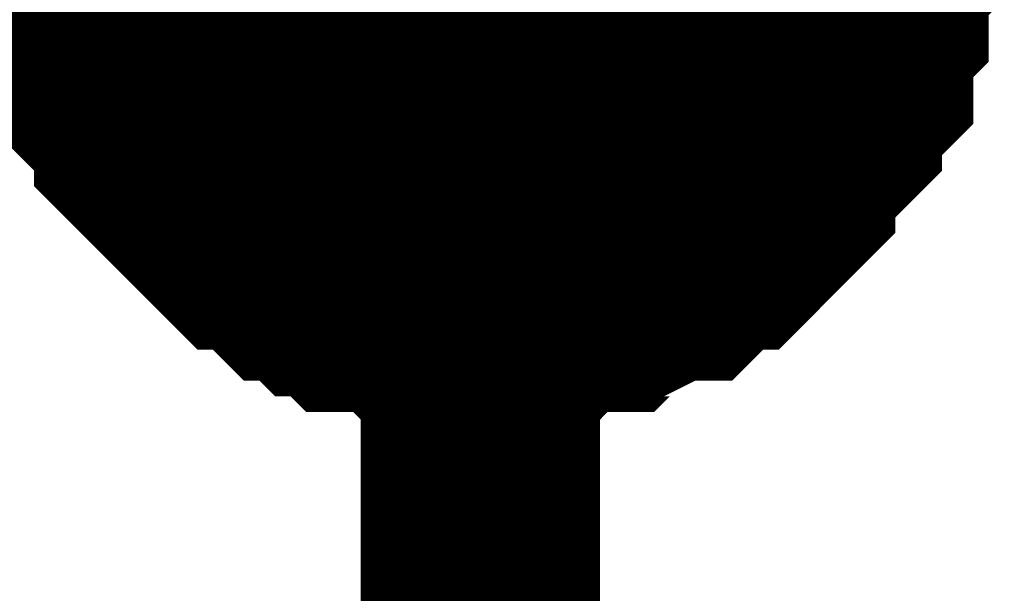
# Model space of a CAD drawing. Header units: inches. Extents: x 0 to 292, y 0 to 193.
# Tile 110 of 189: x 142.94 to 144.174, y 110.995 to 111.714. Entities that reach past the tile are written whole.
import ezdxf

# ---------------------------------------------------------------- set-up
doc = ezdxf.new("R2010")
doc.units = ezdxf.units.IN
doc.layers.add('Sheet', color=255, linetype='Continuous')

msp = doc.modelspace()

# ---------------------------------------------------------------- linework, layer by layer
at = {"layer": 'Sheet'}
msp.add_lwpolyline([(143.256, 111.8787, 0.508, 0.508, 1), (143.764, 111.8787, 0.508, 0.508, 1)], format="xyseb", close=True, dxfattribs=at)
for points in [[(143.5171, 111.3527, 0.2997, 0.2997, 0), (143.4976, 111.3527, 0.2997, 0.2997, 0), (143.4587, 111.3527, 0.2997, 0.2997, 0), (143.4392, 111.3527, 0.2997, 0.2997, 0), (143.4197, 111.3722, 0.2997, 0.2997, 0), (143.4002, 111.3722, 0.2997, 0.2997, 0), (143.3612, 111.3722, 0.2997, 0.2997, 0), (143.3418, 111.3917, 0.2997, 0.2997, 0), (143.3223, 111.3917, 0.2997, 0.2997, 0), (143.3028, 111.4112, 0.2997, 0.2997, 0), (143.2833, 111.4112, 0.2997, 0.2997, 0), (143.2638, 111.4307, 0.2997, 0.2997, 0), (143.2443, 111.4502, 0.2997, 0.2997, 0), (143.2249, 111.4502, 0.2997, 0.2997, 0), (143.2054, 111.4697, 0.2997, 0.2997, 0), (143.1859, 111.4892, 0.2997, 0.2997, 0), (143.1664, 111.5087, 0.2997, 0.2997, 0), (143.1469, 111.5282, 0.2997, 0.2997, 0), (143.1274, 111.5476, 0.2997, 0.2997, 0), (143.108, 111.5671, 0.2997, 0.2997, 0), (143.108, 111.5866, 0.2997, 0.2997, 0), (143.0885, 111.6061, 0.2997, 0.2997, 0), (143.069, 111.6256, 0.2997, 0.2997, 0), (143.069, 111.6451, 0.2997, 0.2997, 0), (143.0495, 111.6646, 0.2997, 0.2997, 0), (143.0495, 111.7036, 0.2997, 0.2997, 0), (143.03, 111.7231, 0.2997, 0.2997, 0), (143.03, 111.7426, 0.2997, 0.2997, 0), (143.03, 111.7815, 0.2997, 0.2997, 0), (143.0105, 111.801, 0.2997, 0.2997, 0), (143.0105, 111.8205, 0.2997, 0.2997, 0), (143.0105, 111.8595, 0.2997, 0.2997, 0), (143.0105, 111.879, 0.2997, 0.2997, 0)], [(143.5171, 111.3527, 0.2997, 0.2997, 0), (143.4976, 111.3527, 0.2997, 0.2997, 0), (143.4587, 111.3527, 0.2997, 0.2997, 0), (143.4392, 111.3527, 0.2997, 0.2997, 0), (143.4197, 111.3722, 0.2997, 0.2997, 0), (143.4002, 111.3722, 0.2997, 0.2997, 0), (143.3612, 111.3722, 0.2997, 0.2997, 0), (143.3418, 111.3917, 0.2997, 0.2997, 0), (143.3223, 111.3917, 0.2997, 0.2997, 0), (143.3028, 111.4112, 0.2997, 0.2997, 0), (143.2833, 111.4112, 0.2997, 0.2997, 0), (143.2638, 111.4307, 0.2997, 0.2997, 0), (143.2443, 111.4502, 0.2997, 0.2997, 0), (143.2249, 111.4502, 0.2997, 0.2997, 0), (143.2054, 111.4697, 0.2997, 0.2997, 0), (143.1859, 111.4892, 0.2997, 0.2997, 0), (143.1664, 111.5087, 0.2997, 0.2997, 0), (143.1469, 111.5282, 0.2997, 0.2997, 0), (143.1274, 111.5476, 0.2997, 0.2997, 0), (143.108, 111.5671, 0.2997, 0.2997, 0), (143.108, 111.5866, 0.2997, 0.2997, 0), (143.0885, 111.6061, 0.2997, 0.2997, 0), (143.069, 111.6256, 0.2997, 0.2997, 0), (143.069, 111.6451, 0.2997, 0.2997, 0), (143.0495, 111.6646, 0.2997, 0.2997, 0), (143.0495, 111.7036, 0.2997, 0.2997, 0), (143.03, 111.7231, 0.2997, 0.2997, 0), (143.03, 111.7426, 0.2997, 0.2997, 0), (143.03, 111.7815, 0.2997, 0.2997, 0), (143.0105, 111.801, 0.2997, 0.2997, 0), (143.0105, 111.8205, 0.2997, 0.2997, 0), (143.0105, 111.8595, 0.2997, 0.2997, 0), (143.0105, 111.879, 0.2997, 0.2997, 0)], [(143.5171, 111.3527, 0.2997, 0.2997, 0), (143.4976, 111.3527, 0.2997, 0.2997, 0), (143.4587, 111.3527, 0.2997, 0.2997, 0), (143.4392, 111.3527, 0.2997, 0.2997, 0), (143.4197, 111.3722, 0.2997, 0.2997, 0), (143.4002, 111.3722, 0.2997, 0.2997, 0), (143.3612, 111.3722, 0.2997, 0.2997, 0), (143.3418, 111.3917, 0.2997, 0.2997, 0), (143.3223, 111.3917, 0.2997, 0.2997, 0), (143.3028, 111.4112, 0.2997, 0.2997, 0), (143.2833, 111.4112, 0.2997, 0.2997, 0), (143.2638, 111.4307, 0.2997, 0.2997, 0), (143.2443, 111.4502, 0.2997, 0.2997, 0), (143.2249, 111.4502, 0.2997, 0.2997, 0), (143.2054, 111.4697, 0.2997, 0.2997, 0), (143.1859, 111.4892, 0.2997, 0.2997, 0), (143.1664, 111.5087, 0.2997, 0.2997, 0), (143.1469, 111.5282, 0.2997, 0.2997, 0), (143.1274, 111.5476, 0.2997, 0.2997, 0), (143.108, 111.5671, 0.2997, 0.2997, 0), (143.108, 111.5866, 0.2997, 0.2997, 0), (143.0885, 111.6061, 0.2997, 0.2997, 0), (143.069, 111.6256, 0.2997, 0.2997, 0), (143.069, 111.6451, 0.2997, 0.2997, 0), (143.0495, 111.6646, 0.2997, 0.2997, 0), (143.0495, 111.7036, 0.2997, 0.2997, 0), (143.03, 111.7231, 0.2997, 0.2997, 0), (143.03, 111.7426, 0.2997, 0.2997, 0), (143.03, 111.7815, 0.2997, 0.2997, 0), (143.0105, 111.801, 0.2997, 0.2997, 0), (143.0105, 111.8205, 0.2997, 0.2997, 0), (143.0105, 111.8595, 0.2997, 0.2997, 0), (143.0105, 111.879, 0.2997, 0.2997, 0)], [(143.5171, 111.3527, 0.2997, 0.2997, 0), (143.4976, 111.3527, 0.2997, 0.2997, 0), (143.4587, 111.3527, 0.2997, 0.2997, 0), (143.4392, 111.3527, 0.2997, 0.2997, 0), (143.4197, 111.3722, 0.2997, 0.2997, 0), (143.4002, 111.3722, 0.2997, 0.2997, 0), (143.3612, 111.3722, 0.2997, 0.2997, 0), (143.3418, 111.3917, 0.2997, 0.2997, 0), (143.3223, 111.3917, 0.2997, 0.2997, 0), (143.3028, 111.4112, 0.2997, 0.2997, 0), (143.2833, 111.4112, 0.2997, 0.2997, 0), (143.2638, 111.4307, 0.2997, 0.2997, 0), (143.2443, 111.4502, 0.2997, 0.2997, 0), (143.2249, 111.4502, 0.2997, 0.2997, 0), (143.2054, 111.4697, 0.2997, 0.2997, 0), (143.1859, 111.4892, 0.2997, 0.2997, 0), (143.1664, 111.5087, 0.2997, 0.2997, 0), (143.1469, 111.5282, 0.2997, 0.2997, 0), (143.1274, 111.5476, 0.2997, 0.2997, 0), (143.108, 111.5671, 0.2997, 0.2997, 0), (143.108, 111.5866, 0.2997, 0.2997, 0), (143.0885, 111.6061, 0.2997, 0.2997, 0), (143.069, 111.6256, 0.2997, 0.2997, 0), (143.069, 111.6451, 0.2997, 0.2997, 0), (143.0495, 111.6646, 0.2997, 0.2997, 0), (143.0495, 111.7036, 0.2997, 0.2997, 0), (143.03, 111.7231, 0.2997, 0.2997, 0), (143.03, 111.7426, 0.2997, 0.2997, 0), (143.03, 111.7815, 0.2997, 0.2997, 0), (143.0105, 111.801, 0.2997, 0.2997, 0), (143.0105, 111.8205, 0.2997, 0.2997, 0), (143.0105, 111.8595, 0.2997, 0.2997, 0), (143.0105, 111.879, 0.2997, 0.2997, 0)], [(144.0237, 111.879, 0.2997, 0.2997, 0), (144.0237, 111.8595, 0.2997, 0.2997, 0), (144.0237, 111.8205, 0.2997, 0.2997, 0), (144.0237, 111.801, 0.2997, 0.2997, 0), (144.0042, 111.7815, 0.2997, 0.2997, 0), (144.0042, 111.7426, 0.2997, 0.2997, 0), (144.0042, 111.7231, 0.2997, 0.2997, 0), (143.9847, 111.7036, 0.2997, 0.2997, 0), (143.9847, 111.6646, 0.2997, 0.2997, 0), (143.9847, 111.6451, 0.2997, 0.2997, 0), (143.9652, 111.6256, 0.2997, 0.2997, 0), (143.9458, 111.6061, 0.2997, 0.2997, 0), (143.9458, 111.5866, 0.2997, 0.2997, 0), (143.9263, 111.5671, 0.2997, 0.2997, 0), (143.9068, 111.5476, 0.2997, 0.2997, 0), (143.8873, 111.5282, 0.2997, 0.2997, 0), (143.8873, 111.5087, 0.2997, 0.2997, 0), (143.8678, 111.4892, 0.2997, 0.2997, 0), (143.8483, 111.4697, 0.2997, 0.2997, 0), (143.8289, 111.4502, 0.2997, 0.2997, 0), (143.8094, 111.4502, 0.2997, 0.2997, 0), (143.7899, 111.4307, 0.2997, 0.2997, 0), (143.7704, 111.4112, 0.2997, 0.2997, 0), (143.7509, 111.4112, 0.2997, 0.2997, 0), (143.712, 111.3917, 0.2997, 0.2997, 0), (143.6925, 111.3917, 0.2997, 0.2997, 0), (143.673, 111.3722, 0.2997, 0.2997, 0), (143.6535, 111.3722, 0.2997, 0.2997, 0), (143.6145, 111.3722, 0.2997, 0.2997, 0), (143.5951, 111.3527, 0.2997, 0.2997, 0), (143.5756, 111.3527, 0.2997, 0.2997, 0), (143.5366, 111.3527, 0.2997, 0.2997, 0), (143.5171, 111.3527, 0.2997, 0.2997, 0)], [(143.5171, 99.814, 0.2997, 0.2997, 0), (143.5171, 111.879, 0.2997, 0.2997, 0)], [(144.0237, 111.879, 0.2997, 0.2997, 0), (144.0237, 111.8595, 0.2997, 0.2997, 0), (144.0237, 111.8205, 0.2997, 0.2997, 0), (144.0237, 111.801, 0.2997, 0.2997, 0), (144.0042, 111.7815, 0.2997, 0.2997, 0), (144.0042, 111.7426, 0.2997, 0.2997, 0), (144.0042, 111.7231, 0.2997, 0.2997, 0), (143.9847, 111.7036, 0.2997, 0.2997, 0), (143.9847, 111.6646, 0.2997, 0.2997, 0), (143.9847, 111.6451, 0.2997, 0.2997, 0), (143.9652, 111.6256, 0.2997, 0.2997, 0), (143.9458, 111.6061, 0.2997, 0.2997, 0), (143.9458, 111.5866, 0.2997, 0.2997, 0), (143.9263, 111.5671, 0.2997, 0.2997, 0), (143.9068, 111.5476, 0.2997, 0.2997, 0), (143.8873, 111.5282, 0.2997, 0.2997, 0), (143.8873, 111.5087, 0.2997, 0.2997, 0), (143.8678, 111.4892, 0.2997, 0.2997, 0), (143.8483, 111.4697, 0.2997, 0.2997, 0), (143.8289, 111.4502, 0.2997, 0.2997, 0), (143.8094, 111.4502, 0.2997, 0.2997, 0), (143.7899, 111.4307, 0.2997, 0.2997, 0), (143.7704, 111.4112, 0.2997, 0.2997, 0), (143.7509, 111.4112, 0.2997, 0.2997, 0), (143.712, 111.3917, 0.2997, 0.2997, 0), (143.6925, 111.3917, 0.2997, 0.2997, 0), (143.673, 111.3722, 0.2997, 0.2997, 0), (143.6535, 111.3722, 0.2997, 0.2997, 0), (143.6145, 111.3722, 0.2997, 0.2997, 0), (143.5951, 111.3527, 0.2997, 0.2997, 0), (143.5756, 111.3527, 0.2997, 0.2997, 0), (143.5366, 111.3527, 0.2997, 0.2997, 0), (143.5171, 111.3527, 0.2997, 0.2997, 0)], [(144.0237, 111.879, 0.2997, 0.2997, 0), (144.0237, 111.8595, 0.2997, 0.2997, 0), (144.0237, 111.8205, 0.2997, 0.2997, 0), (144.0237, 111.801, 0.2997, 0.2997, 0), (144.0042, 111.7815, 0.2997, 0.2997, 0), (144.0042, 111.7426, 0.2997, 0.2997, 0), (144.0042, 111.7231, 0.2997, 0.2997, 0), (143.9847, 111.7036, 0.2997, 0.2997, 0), (143.9847, 111.6646, 0.2997, 0.2997, 0), (143.9847, 111.6451, 0.2997, 0.2997, 0), (143.9652, 111.6256, 0.2997, 0.2997, 0), (143.9458, 111.6061, 0.2997, 0.2997, 0), (143.9458, 111.5866, 0.2997, 0.2997, 0), (143.9263, 111.5671, 0.2997, 0.2997, 0), (143.9068, 111.5476, 0.2997, 0.2997, 0), (143.8873, 111.5282, 0.2997, 0.2997, 0), (143.8873, 111.5087, 0.2997, 0.2997, 0), (143.8678, 111.4892, 0.2997, 0.2997, 0), (143.8483, 111.4697, 0.2997, 0.2997, 0), (143.8289, 111.4502, 0.2997, 0.2997, 0), (143.8094, 111.4502, 0.2997, 0.2997, 0), (143.7899, 111.4307, 0.2997, 0.2997, 0), (143.7704, 111.4112, 0.2997, 0.2997, 0), (143.7509, 111.4112, 0.2997, 0.2997, 0), (143.712, 111.3917, 0.2997, 0.2997, 0), (143.6925, 111.3917, 0.2997, 0.2997, 0), (143.673, 111.3722, 0.2997, 0.2997, 0), (143.6535, 111.3722, 0.2997, 0.2997, 0), (143.6145, 111.3722, 0.2997, 0.2997, 0), (143.5951, 111.3527, 0.2997, 0.2997, 0), (143.5756, 111.3527, 0.2997, 0.2997, 0), (143.5366, 111.3527, 0.2997, 0.2997, 0), (143.5171, 111.3527, 0.2997, 0.2997, 0)], [(144.0237, 111.879, 0.2997, 0.2997, 0), (144.0237, 111.8595, 0.2997, 0.2997, 0), (144.0237, 111.8205, 0.2997, 0.2997, 0), (144.0237, 111.801, 0.2997, 0.2997, 0), (144.0042, 111.7815, 0.2997, 0.2997, 0), (144.0042, 111.7426, 0.2997, 0.2997, 0), (144.0042, 111.7231, 0.2997, 0.2997, 0), (143.9847, 111.7036, 0.2997, 0.2997, 0), (143.9847, 111.6646, 0.2997, 0.2997, 0), (143.9847, 111.6451, 0.2997, 0.2997, 0), (143.9652, 111.6256, 0.2997, 0.2997, 0), (143.9458, 111.6061, 0.2997, 0.2997, 0), (143.9458, 111.5866, 0.2997, 0.2997, 0), (143.9263, 111.5671, 0.2997, 0.2997, 0), (143.9068, 111.5476, 0.2997, 0.2997, 0), (143.8873, 111.5282, 0.2997, 0.2997, 0), (143.8873, 111.5087, 0.2997, 0.2997, 0), (143.8678, 111.4892, 0.2997, 0.2997, 0), (143.8483, 111.4697, 0.2997, 0.2997, 0), (143.8289, 111.4502, 0.2997, 0.2997, 0), (143.8094, 111.4502, 0.2997, 0.2997, 0), (143.7899, 111.4307, 0.2997, 0.2997, 0), (143.7704, 111.4112, 0.2997, 0.2997, 0), (143.7509, 111.4112, 0.2997, 0.2997, 0), (143.712, 111.3917, 0.2997, 0.2997, 0), (143.6925, 111.3917, 0.2997, 0.2997, 0), (143.673, 111.3722, 0.2997, 0.2997, 0), (143.6535, 111.3722, 0.2997, 0.2997, 0), (143.6145, 111.3722, 0.2997, 0.2997, 0), (143.5951, 111.3527, 0.2997, 0.2997, 0), (143.5756, 111.3527, 0.2997, 0.2997, 0), (143.5366, 111.3527, 0.2997, 0.2997, 0), (143.5171, 111.3527, 0.2997, 0.2997, 0)], [(143.5171, 111.3527, 0.0991, 0.0991, 0), (143.4976, 111.3527, 0.0991, 0.0991, 0), (143.4587, 111.3527, 0.0991, 0.0991, 0), (143.4392, 111.3527, 0.0991, 0.0991, 0), (143.4197, 111.3722, 0.0991, 0.0991, 0), (143.4002, 111.3722, 0.0991, 0.0991, 0), (143.3612, 111.3722, 0.0991, 0.0991, 0), (143.3418, 111.3917, 0.0991, 0.0991, 0), (143.3223, 111.3917, 0.0991, 0.0991, 0), (143.3028, 111.4112, 0.0991, 0.0991, 0), (143.2833, 111.4112, 0.0991, 0.0991, 0), (143.2638, 111.4307, 0.0991, 0.0991, 0), (143.2443, 111.4502, 0.0991, 0.0991, 0), (143.2249, 111.4502, 0.0991, 0.0991, 0), (143.2054, 111.4697, 0.0991, 0.0991, 0), (143.1859, 111.4892, 0.0991, 0.0991, 0), (143.1664, 111.5087, 0.0991, 0.0991, 0), (143.1469, 111.5282, 0.0991, 0.0991, 0), (143.1274, 111.5476, 0.0991, 0.0991, 0), (143.108, 111.5671, 0.0991, 0.0991, 0), (143.108, 111.5866, 0.0991, 0.0991, 0), (143.0885, 111.6061, 0.0991, 0.0991, 0), (143.069, 111.6256, 0.0991, 0.0991, 0), (143.069, 111.6451, 0.0991, 0.0991, 0), (143.0495, 111.6646, 0.0991, 0.0991, 0), (143.0495, 111.7036, 0.0991, 0.0991, 0), (143.03, 111.7231, 0.0991, 0.0991, 0), (143.03, 111.7426, 0.0991, 0.0991, 0), (143.03, 111.7815, 0.0991, 0.0991, 0)], [(143.5171, 111.3527, 0.0991, 0.0991, 0), (143.4976, 111.3527, 0.0991, 0.0991, 0), (143.4587, 111.3527, 0.0991, 0.0991, 0), (143.4392, 111.3527, 0.0991, 0.0991, 0), (143.4197, 111.3722, 0.0991, 0.0991, 0), (143.4002, 111.3722, 0.0991, 0.0991, 0), (143.3612, 111.3722, 0.0991, 0.0991, 0), (143.3418, 111.3917, 0.0991, 0.0991, 0), (143.3223, 111.3917, 0.0991, 0.0991, 0), (143.3028, 111.4112, 0.0991, 0.0991, 0), (143.2833, 111.4112, 0.0991, 0.0991, 0), (143.2638, 111.4307, 0.0991, 0.0991, 0), (143.2443, 111.4502, 0.0991, 0.0991, 0), (143.2249, 111.4502, 0.0991, 0.0991, 0), (143.2054, 111.4697, 0.0991, 0.0991, 0), (143.1859, 111.4892, 0.0991, 0.0991, 0), (143.1664, 111.5087, 0.0991, 0.0991, 0), (143.1469, 111.5282, 0.0991, 0.0991, 0), (143.1274, 111.5476, 0.0991, 0.0991, 0), (143.108, 111.5671, 0.0991, 0.0991, 0), (143.108, 111.5866, 0.0991, 0.0991, 0), (143.0885, 111.6061, 0.0991, 0.0991, 0), (143.069, 111.6256, 0.0991, 0.0991, 0), (143.069, 111.6451, 0.0991, 0.0991, 0), (143.0495, 111.6646, 0.0991, 0.0991, 0), (143.0495, 111.7036, 0.0991, 0.0991, 0), (143.03, 111.7231, 0.0991, 0.0991, 0), (143.03, 111.7426, 0.0991, 0.0991, 0), (143.03, 111.7815, 0.0991, 0.0991, 0)], [(143.5171, 111.3527, 0.0991, 0.0991, 0), (143.4976, 111.3527, 0.0991, 0.0991, 0), (143.4587, 111.3527, 0.0991, 0.0991, 0), (143.4392, 111.3527, 0.0991, 0.0991, 0), (143.4197, 111.3722, 0.0991, 0.0991, 0), (143.4002, 111.3722, 0.0991, 0.0991, 0), (143.3612, 111.3722, 0.0991, 0.0991, 0), (143.3418, 111.3917, 0.0991, 0.0991, 0), (143.3223, 111.3917, 0.0991, 0.0991, 0), (143.3028, 111.4112, 0.0991, 0.0991, 0), (143.2833, 111.4112, 0.0991, 0.0991, 0), (143.2638, 111.4307, 0.0991, 0.0991, 0), (143.2443, 111.4502, 0.0991, 0.0991, 0), (143.2249, 111.4502, 0.0991, 0.0991, 0), (143.2054, 111.4697, 0.0991, 0.0991, 0), (143.1859, 111.4892, 0.0991, 0.0991, 0), (143.1664, 111.5087, 0.0991, 0.0991, 0), (143.1469, 111.5282, 0.0991, 0.0991, 0), (143.1274, 111.5476, 0.0991, 0.0991, 0), (143.108, 111.5671, 0.0991, 0.0991, 0), (143.108, 111.5866, 0.0991, 0.0991, 0), (143.0885, 111.6061, 0.0991, 0.0991, 0), (143.069, 111.6256, 0.0991, 0.0991, 0), (143.069, 111.6451, 0.0991, 0.0991, 0), (143.0495, 111.6646, 0.0991, 0.0991, 0), (143.0495, 111.7036, 0.0991, 0.0991, 0), (143.03, 111.7231, 0.0991, 0.0991, 0), (143.03, 111.7426, 0.0991, 0.0991, 0), (143.03, 111.7815, 0.0991, 0.0991, 0)], [(143.5171, 111.3527, 0.0991, 0.0991, 0), (143.4976, 111.3527, 0.0991, 0.0991, 0), (143.4587, 111.3527, 0.0991, 0.0991, 0), (143.4392, 111.3527, 0.0991, 0.0991, 0), (143.4197, 111.3722, 0.0991, 0.0991, 0), (143.4002, 111.3722, 0.0991, 0.0991, 0), (143.3612, 111.3722, 0.0991, 0.0991, 0), (143.3418, 111.3917, 0.0991, 0.0991, 0), (143.3223, 111.3917, 0.0991, 0.0991, 0), (143.3028, 111.4112, 0.0991, 0.0991, 0), (143.2833, 111.4112, 0.0991, 0.0991, 0), (143.2638, 111.4307, 0.0991, 0.0991, 0), (143.2443, 111.4502, 0.0991, 0.0991, 0), (143.2249, 111.4502, 0.0991, 0.0991, 0), (143.2054, 111.4697, 0.0991, 0.0991, 0), (143.1859, 111.4892, 0.0991, 0.0991, 0), (143.1664, 111.5087, 0.0991, 0.0991, 0), (143.1469, 111.5282, 0.0991, 0.0991, 0), (143.1274, 111.5476, 0.0991, 0.0991, 0), (143.108, 111.5671, 0.0991, 0.0991, 0), (143.108, 111.5866, 0.0991, 0.0991, 0), (143.0885, 111.6061, 0.0991, 0.0991, 0), (143.069, 111.6256, 0.0991, 0.0991, 0), (143.069, 111.6451, 0.0991, 0.0991, 0), (143.0495, 111.6646, 0.0991, 0.0991, 0), (143.0495, 111.7036, 0.0991, 0.0991, 0), (143.03, 111.7231, 0.0991, 0.0991, 0), (143.03, 111.7426, 0.0991, 0.0991, 0), (143.03, 111.7815, 0.0991, 0.0991, 0)], [(144.0042, 111.7815, 0.0991, 0.0991, 0), (144.0042, 111.7426, 0.0991, 0.0991, 0), (144.0042, 111.7231, 0.0991, 0.0991, 0), (143.9847, 111.7036, 0.0991, 0.0991, 0), (143.9847, 111.6646, 0.0991, 0.0991, 0), (143.9847, 111.6451, 0.0991, 0.0991, 0), (143.9652, 111.6256, 0.0991, 0.0991, 0), (143.9458, 111.6061, 0.0991, 0.0991, 0), (143.9458, 111.5866, 0.0991, 0.0991, 0), (143.9263, 111.5671, 0.0991, 0.0991, 0), (143.9068, 111.5476, 0.0991, 0.0991, 0), (143.8873, 111.5282, 0.0991, 0.0991, 0), (143.8873, 111.5087, 0.0991, 0.0991, 0), (143.8678, 111.4892, 0.0991, 0.0991, 0), (143.8483, 111.4697, 0.0991, 0.0991, 0), (143.8289, 111.4502, 0.0991, 0.0991, 0), (143.8094, 111.4502, 0.0991, 0.0991, 0), (143.7899, 111.4307, 0.0991, 0.0991, 0), (143.7704, 111.4112, 0.0991, 0.0991, 0), (143.7509, 111.4112, 0.0991, 0.0991, 0), (143.712, 111.3917, 0.0991, 0.0991, 0), (143.6925, 111.3917, 0.0991, 0.0991, 0), (143.673, 111.3722, 0.0991, 0.0991, 0), (143.6535, 111.3722, 0.0991, 0.0991, 0), (143.6145, 111.3722, 0.0991, 0.0991, 0), (143.5951, 111.3527, 0.0991, 0.0991, 0), (143.5756, 111.3527, 0.0991, 0.0991, 0), (143.5366, 111.3527, 0.0991, 0.0991, 0), (143.5171, 111.3527, 0.0991, 0.0991, 0)], [(144.0042, 111.7815, 0.0991, 0.0991, 0), (144.0042, 111.7426, 0.0991, 0.0991, 0), (144.0042, 111.7231, 0.0991, 0.0991, 0), (143.9847, 111.7036, 0.0991, 0.0991, 0), (143.9847, 111.6646, 0.0991, 0.0991, 0), (143.9847, 111.6451, 0.0991, 0.0991, 0), (143.9652, 111.6256, 0.0991, 0.0991, 0), (143.9458, 111.6061, 0.0991, 0.0991, 0), (143.9458, 111.5866, 0.0991, 0.0991, 0), (143.9263, 111.5671, 0.0991, 0.0991, 0), (143.9068, 111.5476, 0.0991, 0.0991, 0), (143.8873, 111.5282, 0.0991, 0.0991, 0), (143.8873, 111.5087, 0.0991, 0.0991, 0), (143.8678, 111.4892, 0.0991, 0.0991, 0), (143.8483, 111.4697, 0.0991, 0.0991, 0), (143.8289, 111.4502, 0.0991, 0.0991, 0), (143.8094, 111.4502, 0.0991, 0.0991, 0), (143.7899, 111.4307, 0.0991, 0.0991, 0), (143.7704, 111.4112, 0.0991, 0.0991, 0), (143.7509, 111.4112, 0.0991, 0.0991, 0), (143.712, 111.3917, 0.0991, 0.0991, 0), (143.6925, 111.3917, 0.0991, 0.0991, 0), (143.673, 111.3722, 0.0991, 0.0991, 0), (143.6535, 111.3722, 0.0991, 0.0991, 0), (143.6145, 111.3722, 0.0991, 0.0991, 0), (143.5951, 111.3527, 0.0991, 0.0991, 0), (143.5756, 111.3527, 0.0991, 0.0991, 0), (143.5366, 111.3527, 0.0991, 0.0991, 0), (143.5171, 111.3527, 0.0991, 0.0991, 0)], [(144.0042, 111.7815, 0.0991, 0.0991, 0), (144.0042, 111.7426, 0.0991, 0.0991, 0), (144.0042, 111.7231, 0.0991, 0.0991, 0), (143.9847, 111.7036, 0.0991, 0.0991, 0), (143.9847, 111.6646, 0.0991, 0.0991, 0), (143.9847, 111.6451, 0.0991, 0.0991, 0), (143.9652, 111.6256, 0.0991, 0.0991, 0), (143.9458, 111.6061, 0.0991, 0.0991, 0), (143.9458, 111.5866, 0.0991, 0.0991, 0), (143.9263, 111.5671, 0.0991, 0.0991, 0), (143.9068, 111.5476, 0.0991, 0.0991, 0), (143.8873, 111.5282, 0.0991, 0.0991, 0), (143.8873, 111.5087, 0.0991, 0.0991, 0), (143.8678, 111.4892, 0.0991, 0.0991, 0), (143.8483, 111.4697, 0.0991, 0.0991, 0), (143.8289, 111.4502, 0.0991, 0.0991, 0), (143.8094, 111.4502, 0.0991, 0.0991, 0), (143.7899, 111.4307, 0.0991, 0.0991, 0), (143.7704, 111.4112, 0.0991, 0.0991, 0), (143.7509, 111.4112, 0.0991, 0.0991, 0), (143.712, 111.3917, 0.0991, 0.0991, 0), (143.6925, 111.3917, 0.0991, 0.0991, 0), (143.673, 111.3722, 0.0991, 0.0991, 0), (143.6535, 111.3722, 0.0991, 0.0991, 0), (143.6145, 111.3722, 0.0991, 0.0991, 0), (143.5951, 111.3527, 0.0991, 0.0991, 0), (143.5756, 111.3527, 0.0991, 0.0991, 0), (143.5366, 111.3527, 0.0991, 0.0991, 0), (143.5171, 111.3527, 0.0991, 0.0991, 0)], [(144.0042, 111.7815, 0.0991, 0.0991, 0), (144.0042, 111.7426, 0.0991, 0.0991, 0), (144.0042, 111.7231, 0.0991, 0.0991, 0), (143.9847, 111.7036, 0.0991, 0.0991, 0), (143.9847, 111.6646, 0.0991, 0.0991, 0), (143.9847, 111.6451, 0.0991, 0.0991, 0), (143.9652, 111.6256, 0.0991, 0.0991, 0), (143.9458, 111.6061, 0.0991, 0.0991, 0), (143.9458, 111.5866, 0.0991, 0.0991, 0), (143.9263, 111.5671, 0.0991, 0.0991, 0), (143.9068, 111.5476, 0.0991, 0.0991, 0), (143.8873, 111.5282, 0.0991, 0.0991, 0), (143.8873, 111.5087, 0.0991, 0.0991, 0), (143.8678, 111.4892, 0.0991, 0.0991, 0), (143.8483, 111.4697, 0.0991, 0.0991, 0), (143.8289, 111.4502, 0.0991, 0.0991, 0), (143.8094, 111.4502, 0.0991, 0.0991, 0), (143.7899, 111.4307, 0.0991, 0.0991, 0), (143.7704, 111.4112, 0.0991, 0.0991, 0), (143.7509, 111.4112, 0.0991, 0.0991, 0), (143.712, 111.3917, 0.0991, 0.0991, 0), (143.6925, 111.3917, 0.0991, 0.0991, 0), (143.673, 111.3722, 0.0991, 0.0991, 0), (143.6535, 111.3722, 0.0991, 0.0991, 0), (143.6145, 111.3722, 0.0991, 0.0991, 0), (143.5951, 111.3527, 0.0991, 0.0991, 0), (143.5756, 111.3527, 0.0991, 0.0991, 0), (143.5366, 111.3527, 0.0991, 0.0991, 0), (143.5171, 111.3527, 0.0991, 0.0991, 0)]]:
    msp.add_lwpolyline(points, format="xyseb", dxfattribs=at)

doc.saveas('drawing.dxf')
